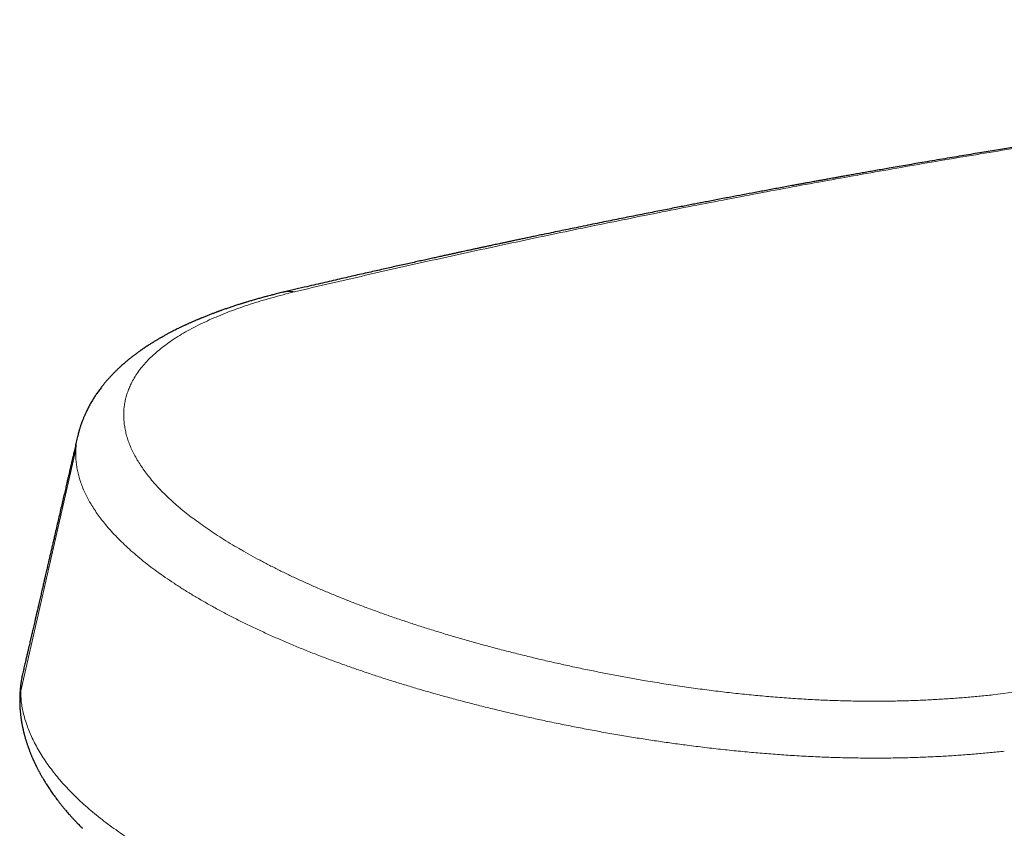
# Model space of a CAD drawing. Header units: millimetres. Extents: x 8 to 771, y 12 to 516.
# Tile 12 of 55: x 563 to 593, y 178 to 203. Entities that reach past the tile are written whole.
import ezdxf

# ---------------------------------------------------------------- set-up
doc = ezdxf.new("R2010")
doc.units = ezdxf.units.MM

msp = doc.modelspace()

# ---------------------------------------------------------------- linework, layer by layer
at = {"color": 7, "linetype": 'Continuous', "lineweight": 30}
for p, q in [((570.954, 194.18), (570.96, 194.181)), ((564.613, 189.728), (564.614, 189.733)), ((564.751, 177.618), (564.762, 177.607))]:
    msp.add_line(p, q, dxfattribs=at)
at = {"color": 8, "linetype": 'Continuous', "lineweight": 0}
msp.add_line((562.851, 181.858), (564.553, 189.316), dxfattribs=at)
at = {"color": 7, "linetype": 'Continuous', "lineweight": 30}
for points, knots in [([(645.606, 202.586), (645.598, 202.586), (645.55, 202.586), (645.459, 202.588), (645.33, 202.589), (645.194, 202.591), (645.042, 202.592), (644.872, 202.594), (644.684, 202.596), (644.486, 202.598), (644.286, 202.6), (644.084, 202.601), (643.882, 202.603), (643.672, 202.604), (643.454, 202.605), (643.228, 202.606), (642.994, 202.607), (642.752, 202.608), (642.492, 202.609), (642.213, 202.609), (641.915, 202.609), (641.614, 202.609), (641.313, 202.609), (641.015, 202.608), (640.72, 202.607), (640.429, 202.606), (640.14, 202.604), (639.854, 202.602), (639.579, 202.6), (639.313, 202.598), (639.065, 202.596), (638.834, 202.593), (638.619, 202.591), (638.413, 202.588), (638.215, 202.586), (638.026, 202.583), (637.845, 202.581), (637.676, 202.579), (637.521, 202.576), (637.377, 202.574), (637.24, 202.572), (637.112, 202.57), (636.992, 202.568), (636.886, 202.566), (636.793, 202.564), (636.713, 202.563), (636.639, 202.562), (636.579, 202.561), (636.529, 202.56), (636.486, 202.559), (636.439, 202.558), (636.387, 202.557), (636.323, 202.556), (636.247, 202.554), (636.157, 202.552), (636.059, 202.551), (635.952, 202.548), (635.836, 202.546), (635.712, 202.543), (635.5, 202.539), (635.206, 202.532), (634.835, 202.523), (634.472, 202.514), (634.16, 202.506), (633.897, 202.499), (633.681, 202.493), (633.468, 202.487), (633.257, 202.481), (633.035, 202.474), (632.8, 202.467), (632.548, 202.459), (632.287, 202.45), (632.018, 202.441), (631.741, 202.432), (631.455, 202.422), (631.161, 202.411), (630.885, 202.401), (630.629, 202.391), (630.393, 202.382), (630.152, 202.372), (629.907, 202.362), (629.658, 202.352), (629.428, 202.342), (629.221, 202.333), (629.042, 202.325), (628.874, 202.318), (628.715, 202.311), (628.567, 202.304), (628.428, 202.298), (628.3, 202.292), (628.181, 202.286), (628.073, 202.281), (627.974, 202.276), (627.886, 202.272), (627.812, 202.269), (627.752, 202.266), (627.703, 202.263), (627.659, 202.261), (627.616, 202.259), (627.572, 202.257), (627.523, 202.255), (627.467, 202.252), (627.403, 202.249), (627.332, 202.245), (627.253, 202.241), (627.165, 202.237), (627.07, 202.232), (626.962, 202.226), (626.842, 202.22), (626.709, 202.213), (626.566, 202.206), (626.413, 202.198), (626.26, 202.19), (626.108, 202.182), (625.957, 202.173), (625.8, 202.165), (625.636, 202.156), (625.467, 202.146), (625.216, 202.132), (624.887, 202.113), (624.437, 202.087), (623.947, 202.057), (623.418, 202.025), (622.898, 201.991), (622.387, 201.958), (621.885, 201.924), (621.475, 201.896), (621.156, 201.873), (620.924, 201.857), (620.695, 201.841), (620.469, 201.824), (620.249, 201.808), (620.037, 201.792), (619.827, 201.777), (619.619, 201.761), (619.414, 201.745), (619.219, 201.731), (619.034, 201.716), (618.862, 201.703), (618.703, 201.69), (618.557, 201.679), (618.442, 201.67), (618.356, 201.663), (618.3, 201.658), (618.249, 201.654), (618.204, 201.651), (618.165, 201.647), (618.133, 201.645), (618.106, 201.643), (618.081, 201.641), (618.053, 201.638), (618.016, 201.635), (617.967, 201.631), (617.905, 201.626), (617.837, 201.621), (617.762, 201.615), (617.683, 201.608), (617.595, 201.601), (617.5, 201.593), (617.397, 201.585), (617.286, 201.575), (617.171, 201.566), (617.053, 201.556), (616.931, 201.546), (616.802, 201.535), (616.667, 201.523), (616.526, 201.511), (616.331, 201.494), (616.084, 201.473), (615.79, 201.447), (615.505, 201.421), (615.227, 201.397), (614.958, 201.372), (614.697, 201.348), (614.445, 201.325), (614.201, 201.302), (613.965, 201.28), (613.752, 201.26), (613.563, 201.242), (613.395, 201.225), (613.232, 201.21), (613.074, 201.194), (612.896, 201.177), (612.693, 201.157), (612.462, 201.134), (612.221, 201.11), (611.971, 201.085), (611.713, 201.059), (611.445, 201.031), (611.169, 201.003), (610.913, 200.976), (610.679, 200.951), (610.468, 200.929), (610.253, 200.906), (610.033, 200.883), (609.828, 200.861), (609.642, 200.84), (609.479, 200.823), (609.324, 200.806), (609.177, 200.789), (609.036, 200.774), (608.901, 200.759), (608.772, 200.744), (608.653, 200.731), (608.542, 200.719), (608.44, 200.707), (608.347, 200.697), (608.264, 200.687), (608.192, 200.679), (608.127, 200.672), (608.068, 200.665), (608.012, 200.659), (607.96, 200.653), (607.907, 200.646), (607.848, 200.64), (607.783, 200.632), (607.71, 200.624), (607.63, 200.615), (607.542, 200.604), (607.44, 200.593), (607.324, 200.579), (607.191, 200.564), (607.048, 200.547), (606.904, 200.53), (606.758, 200.513), (606.612, 200.495), (606.459, 200.477), (606.299, 200.458), (606.133, 200.438), (605.89, 200.409), (605.573, 200.37), (605.161, 200.32), (604.732, 200.266), (604.285, 200.21), (603.851, 200.155), (603.428, 200.1), (603.017, 200.047), (602.613, 199.994), (602.217, 199.941), (601.827, 199.889), (601.44, 199.837), (600.829, 199.754), (599.991, 199.637), (599.246, 199.531), (598.82, 199.47), (598.716, 199.455), (598.615, 199.44), (598.52, 199.426), (598.432, 199.413), (598.35, 199.402), (598.275, 199.391), (598.201, 199.38), (598.13, 199.369), (598.063, 199.359), (598.006, 199.351), (597.959, 199.344), (597.922, 199.339), (597.891, 199.334), (597.859, 199.329), (597.82, 199.324), (597.775, 199.317), (597.724, 199.31), (597.663, 199.3), (597.59, 199.29), (597.504, 199.277), (597.41, 199.263), (597.053, 199.21), (596.435, 199.116), (595.521, 198.976), (594.835, 198.868), (594.372, 198.795), (594.169, 198.763), (593.957, 198.729), (593.736, 198.693), (593.506, 198.656), (593.265, 198.617), (593.016, 198.577), (592.759, 198.534), (592.494, 198.491), (592.22, 198.445), (591.937, 198.398), (591.644, 198.349), (591.343, 198.299), (591.032, 198.246), (590.737, 198.196), (590.458, 198.148), (590.201, 198.104), (589.948, 198.06), (589.712, 198.019), (589.494, 197.981), (589.293, 197.946), (589.1, 197.912), (588.915, 197.879), (588.738, 197.848), (588.569, 197.818), (588.409, 197.789), (588.268, 197.764), (588.147, 197.742), (588.044, 197.724), (587.947, 197.706), (587.857, 197.69), (587.776, 197.676), (587.705, 197.663), (587.643, 197.652), (587.589, 197.642), (587.541, 197.633), (587.492, 197.624), (587.434, 197.614), (587.364, 197.601), (587.281, 197.586), (587.189, 197.569), (587.089, 197.551), (586.981, 197.531), (586.863, 197.51), (586.649, 197.47), (586.342, 197.413), (585.947, 197.34), (585.56, 197.268), (585.181, 197.196), (584.863, 197.136), (584.605, 197.087), (584.406, 197.049), (584.208, 197.011), (584.024, 196.976), (583.849, 196.942), (583.68, 196.909), (583.501, 196.875), (583.311, 196.837), (583.107, 196.798), (582.891, 196.755), (582.664, 196.711), (582.428, 196.664), (582.182, 196.615), (581.926, 196.564), (581.668, 196.513), (581.408, 196.461), (581.147, 196.408), (580.878, 196.354), (580.6, 196.297), (580.314, 196.239), (580.036, 196.182), (579.767, 196.126), (579.508, 196.073), (579.243, 196.017), (579.008, 195.969), (578.809, 195.927), (578.649, 195.893), (578.497, 195.861), (578.353, 195.831), (578.217, 195.802), (578.088, 195.775), (577.967, 195.749), (577.854, 195.725), (577.748, 195.703), (577.651, 195.682), (577.561, 195.663), (577.48, 195.646), (577.406, 195.63), (577.34, 195.616), (577.282, 195.603), (577.231, 195.592), (577.188, 195.583), (577.151, 195.575), (577.122, 195.569), (577.092, 195.562), (577.057, 195.555), (577.012, 195.545), (576.957, 195.533), (576.902, 195.521), (576.846, 195.509), (576.791, 195.497), (576.728, 195.484), (576.657, 195.468), (576.578, 195.451), (576.492, 195.433), (576.398, 195.412), (576.296, 195.39), (576.186, 195.366), (576.068, 195.34), (575.943, 195.313), (575.806, 195.283), (575.657, 195.25), (575.496, 195.215), (575.326, 195.178), (575.147, 195.138), (574.96, 195.096), (574.763, 195.052), (574.563, 195.008), (574.36, 194.963), (574.156, 194.917), (573.944, 194.869), (573.725, 194.82), (573.498, 194.768), (573.263, 194.715), (573.021, 194.66), (572.771, 194.603), (572.513, 194.544), (572.248, 194.483), (571.976, 194.419), (571.678, 194.35), (571.355, 194.275), (571.108, 194.217), (570.975, 194.186), (570.959, 194.182)], [0, 0, 0, 0, 0.000297, 0.001942, 0.003685, 0.005528, 0.007469, 0.009885, 0.012438, 0.015129, 0.017957, 0.020598, 0.02335, 0.02621, 0.029181, 0.032261, 0.035451, 0.03875, 0.042159, 0.046107, 0.050193, 0.054353, 0.058413, 0.062547, 0.06656, 0.070451, 0.074486, 0.078381, 0.082138, 0.085755, 0.089232, 0.092273, 0.095199, 0.098009, 0.100705, 0.103285, 0.105751, 0.108101, 0.110154, 0.11211, 0.11397, 0.115726, 0.11736, 0.118873, 0.120049, 0.12114, 0.122145, 0.123065, 0.1236, 0.124168, 0.124807, 0.125519, 0.126302, 0.127406, 0.128626, 0.129963, 0.131417, 0.132988, 0.134676, 0.136477, 0.141619, 0.146651, 0.151572, 0.156383, 0.15935, 0.162274, 0.165154, 0.16799, 0.170849, 0.174147, 0.177559, 0.181083, 0.184721, 0.188472, 0.192336, 0.196313, 0.200404, 0.203532, 0.206723, 0.209977, 0.213294, 0.216675, 0.220082, 0.222631, 0.225045, 0.227324, 0.229467, 0.231474, 0.233346, 0.235082, 0.236682, 0.238147, 0.239476, 0.24067, 0.241728, 0.242464, 0.243117, 0.243693, 0.244269, 0.244861, 0.245471, 0.246264, 0.247114, 0.248072, 0.249141, 0.250319, 0.251608, 0.253007, 0.254672, 0.256471, 0.258404, 0.260469, 0.262667, 0.264601, 0.266627, 0.268746, 0.270958, 0.273261, 0.275615, 0.281117, 0.286553, 0.293802, 0.300929, 0.307934, 0.314818, 0.321581, 0.328223, 0.331367, 0.334484, 0.337573, 0.340628, 0.34359, 0.346441, 0.349183, 0.352072, 0.354828, 0.357451, 0.359941, 0.362298, 0.364378, 0.366343, 0.368191, 0.369022, 0.369791, 0.370477, 0.371079, 0.371598, 0.372033, 0.372386, 0.372684, 0.373047, 0.373489, 0.374186, 0.375017, 0.375982, 0.376947, 0.378016, 0.37919, 0.380469, 0.381852, 0.38334, 0.384933, 0.386485, 0.388125, 0.389853, 0.391669, 0.393573, 0.395503, 0.399558, 0.403502, 0.407334, 0.411055, 0.414665, 0.418164, 0.421551, 0.424828, 0.427992, 0.431046, 0.433367, 0.43562, 0.437804, 0.439919, 0.441974, 0.444961, 0.448066, 0.451292, 0.454636, 0.4581, 0.461684, 0.465387, 0.469209, 0.471972, 0.474794, 0.477675, 0.480615, 0.48361, 0.4859, 0.488082, 0.490158, 0.492126, 0.493986, 0.495824, 0.497543, 0.499144, 0.500627, 0.501992, 0.503238, 0.504366, 0.505297, 0.506149, 0.506946, 0.507688, 0.508374, 0.509052, 0.509828, 0.510703, 0.511678, 0.512753, 0.513929, 0.515204, 0.516835, 0.518605, 0.520515, 0.522563, 0.524409, 0.526356, 0.528402, 0.530549, 0.53279, 0.535045, 0.540305, 0.545488, 0.551558, 0.557519, 0.56337, 0.568965, 0.574455, 0.579842, 0.585126, 0.590307, 0.595449, 0.600596, 0.614766, 0.628962, 0.63038, 0.631794, 0.633142, 0.634404, 0.63558, 0.63667, 0.637674, 0.638591, 0.639623, 0.640518, 0.641278, 0.641901, 0.642388, 0.642735, 0.643161, 0.643672, 0.644269, 0.644951, 0.645719, 0.646734, 0.647868, 0.649121, 0.650493, 0.662144, 0.67383, 0.686959, 0.689566, 0.692274, 0.695087, 0.698006, 0.701095, 0.704293, 0.707602, 0.711021, 0.71455, 0.71819, 0.72194, 0.72584, 0.729853, 0.733978, 0.738216, 0.741625, 0.745092, 0.748469, 0.751711, 0.754491, 0.757162, 0.759726, 0.762181, 0.764528, 0.766767, 0.768898, 0.770921, 0.772361, 0.77374, 0.775036, 0.776221, 0.777296, 0.778258, 0.779065, 0.779772, 0.780384, 0.78101, 0.781706, 0.782695, 0.783797, 0.785013, 0.786342, 0.787785, 0.789342, 0.791006, 0.796336, 0.801568, 0.806702, 0.811738, 0.816676, 0.81935, 0.821995, 0.82461, 0.827203, 0.829329, 0.831574, 0.833937, 0.836419, 0.839157, 0.842027, 0.845027, 0.848159, 0.851422, 0.854816, 0.858341, 0.861688, 0.865145, 0.868712, 0.872389, 0.876176, 0.880074, 0.883433, 0.88687, 0.890385, 0.893976, 0.89619, 0.898302, 0.900312, 0.90222, 0.904026, 0.90573, 0.907333, 0.908833, 0.910231, 0.911528, 0.912702, 0.913778, 0.914756, 0.915635, 0.9164, 0.917071, 0.917648, 0.91813, 0.918519, 0.918818, 0.919302, 0.919906, 0.920628, 0.921468, 0.922102, 0.922834, 0.923669, 0.924607, 0.925648, 0.926792, 0.92804, 0.92939, 0.930843, 0.932399, 0.934059, 0.935821, 0.937832, 0.939961, 0.942209, 0.944577, 0.947063, 0.949669, 0.952394, 0.954997, 0.957699, 0.960502, 0.963405, 0.966408, 0.969511, 0.972715, 0.976018, 0.979422, 0.982925, 0.986529, 0.990233, 0.994727, 0.99936, 1, 1, 1, 1]), ([(570.953, 194.18), (570.924, 194.173), (570.869, 194.16), (570.791, 194.14), (570.722, 194.123), (570.664, 194.108), (570.614, 194.095), (570.555, 194.08), (570.48, 194.06), (570.38, 194.033), (570.266, 194.002), (570.14, 193.966), (570.034, 193.936), (569.952, 193.912), (569.897, 193.896), (569.847, 193.88), (569.806, 193.868), (569.775, 193.858), (569.752, 193.851), (569.732, 193.845), (569.708, 193.838), (569.676, 193.828), (569.632, 193.814), (569.581, 193.798), (569.523, 193.779), (569.464, 193.76), (569.407, 193.741), (569.35, 193.723), (569.294, 193.703), (569.237, 193.684), (569.181, 193.665), (569.126, 193.645), (569.078, 193.628), (569.038, 193.614), (569.007, 193.603), (568.981, 193.594), (568.958, 193.585), (568.935, 193.577), (568.908, 193.567), (568.874, 193.554), (568.832, 193.539), (568.785, 193.521), (568.737, 193.502), (568.689, 193.484), (568.641, 193.465), (568.591, 193.446), (568.54, 193.425), (568.49, 193.405), (568.446, 193.387), (568.411, 193.373), (568.385, 193.362), (568.363, 193.353), (568.34, 193.343), (568.311, 193.331), (568.276, 193.316), (568.237, 193.3), (568.198, 193.282), (568.159, 193.265), (568.12, 193.248), (568.082, 193.231), (568.044, 193.214), (568.01, 193.199), (567.981, 193.186), (567.957, 193.174), (567.931, 193.162), (567.901, 193.149), (567.865, 193.131), (567.822, 193.111), (567.775, 193.089), (567.72, 193.062), (567.658, 193.031), (567.589, 192.996), (567.527, 192.964), (567.473, 192.936), (567.431, 192.914), (567.392, 192.893), (567.354, 192.872), (567.319, 192.853), (567.286, 192.835), (567.258, 192.819), (567.232, 192.805), (567.21, 192.792), (567.188, 192.78), (567.162, 192.765), (567.133, 192.748), (567.102, 192.73), (567.07, 192.711), (567.036, 192.691), (566.997, 192.668), (566.957, 192.643), (566.919, 192.619), (566.88, 192.595), (566.837, 192.567), (566.788, 192.536), (566.738, 192.504), (566.698, 192.477), (566.667, 192.456), (566.641, 192.438), (566.617, 192.421), (566.595, 192.406), (566.576, 192.393), (566.555, 192.378), (566.53, 192.361), (566.502, 192.34), (566.474, 192.32), (566.448, 192.301), (566.42, 192.28), (566.39, 192.258), (566.362, 192.237), (566.331, 192.213), (566.296, 192.186), (566.259, 192.158), (566.222, 192.128), (566.186, 192.099), (566.15, 192.069), (566.119, 192.043), (566.093, 192.021), (566.07, 192.002), (566.048, 191.983), (566.029, 191.966), (566.01, 191.949), (565.99, 191.932), (565.969, 191.913), (565.945, 191.891), (565.92, 191.869), (565.895, 191.845), (565.871, 191.823), (565.847, 191.8), (565.819, 191.773), (565.791, 191.745), (565.762, 191.717), (565.736, 191.69), (565.711, 191.666), (565.689, 191.642), (565.667, 191.62), (565.647, 191.598), (565.626, 191.575), (565.604, 191.552), (565.58, 191.526), (565.556, 191.499), (565.53, 191.47), (565.507, 191.443), (565.484, 191.417), (565.464, 191.392), (565.44, 191.363), (565.411, 191.329), (565.379, 191.288), (565.328, 191.223), (565.263, 191.137), (565.189, 191.032), (565.12, 190.927), (565.053, 190.818), (564.986, 190.702), (564.927, 190.589), (564.881, 190.496), (564.85, 190.43), (564.831, 190.387), (564.813, 190.345), (564.796, 190.304), (564.778, 190.261), (564.76, 190.214), (564.741, 190.163), (564.722, 190.11), (564.704, 190.059), (564.689, 190.011), (564.675, 189.966), (564.665, 189.932), (564.658, 189.907), (564.652, 189.888), (564.646, 189.867), (564.639, 189.84), (564.631, 189.808), (564.622, 189.77), (564.615, 189.743), (564.612, 189.729)], [0, 0, 0, 0, 0.009243, 0.017509, 0.024796, 0.031105, 0.036436, 0.04079, 0.05028, 0.060515, 0.073659, 0.087621, 0.102315, 0.108704, 0.11515, 0.120897, 0.125749, 0.128933, 0.131564, 0.133645, 0.135781, 0.139688, 0.1446, 0.150518, 0.157365, 0.164442, 0.170931, 0.177473, 0.184068, 0.190717, 0.197419, 0.204145, 0.210281, 0.214514, 0.218228, 0.221424, 0.224101, 0.226611, 0.229787, 0.233666, 0.23908, 0.245013, 0.250925, 0.256815, 0.262682, 0.268526, 0.275386, 0.281818, 0.287384, 0.292083, 0.294949, 0.297393, 0.300272, 0.303954, 0.308438, 0.3136, 0.318831, 0.32382, 0.328566, 0.333899, 0.338886, 0.343347, 0.347171, 0.350358, 0.353199, 0.35728, 0.362166, 0.367857, 0.374307, 0.381063, 0.390204, 0.39968, 0.409416, 0.416189, 0.422064, 0.427269, 0.432479, 0.438162, 0.442407, 0.446697, 0.450308, 0.45332, 0.456457, 0.459866, 0.464532, 0.469104, 0.473581, 0.478464, 0.484229, 0.490725, 0.496516, 0.501535, 0.508446, 0.516098, 0.524044, 0.531135, 0.534843, 0.538838, 0.54296, 0.546482, 0.549317, 0.552007, 0.556303, 0.561306, 0.565814, 0.569577, 0.57411, 0.579639, 0.584402, 0.588213, 0.59466, 0.60164, 0.606871, 0.613438, 0.620322, 0.625542, 0.629231, 0.633602, 0.637635, 0.640934, 0.643898, 0.647455, 0.651608, 0.655705, 0.660471, 0.664853, 0.669099, 0.673489, 0.678564, 0.684261, 0.689715, 0.694681, 0.699386, 0.703753, 0.707819, 0.711811, 0.715871, 0.720271, 0.724778, 0.729962, 0.735178, 0.740098, 0.744719, 0.749029, 0.753024, 0.759908, 0.766861, 0.774211, 0.793108, 0.810474, 0.82669, 0.84284, 0.862439, 0.879758, 0.895862, 0.90243, 0.908809, 0.914752, 0.92054, 0.926447, 0.933116, 0.940471, 0.948286, 0.955191, 0.961872, 0.968081, 0.973706, 0.97603, 0.978311, 0.981187, 0.984794, 0.989131, 0.9942, 1, 1, 1, 1]), ([(564.612, 189.729), (564.611, 189.727), (564.597, 189.666), (564.57, 189.549), (564.531, 189.382), (564.496, 189.227), (564.463, 189.085), (564.432, 188.954), (564.405, 188.835), (564.38, 188.726), (564.357, 188.629), (564.337, 188.543), (564.32, 188.469), (564.306, 188.406), (564.292, 188.348), (564.271, 188.255), (564.24, 188.122), (564.199, 187.944), (564.155, 187.754), (564.108, 187.553), (564.059, 187.342), (564.009, 187.123), (563.957, 186.9), (563.911, 186.703), (563.873, 186.537), (563.841, 186.4), (563.81, 186.264), (563.779, 186.132), (563.751, 186.01), (563.726, 185.902), (563.704, 185.808), (563.684, 185.724), (563.667, 185.648), (563.649, 185.573), (563.631, 185.493), (563.61, 185.406), (563.586, 185.301), (563.557, 185.177), (563.524, 185.032), (563.488, 184.878), (563.451, 184.718), (563.405, 184.518), (563.349, 184.279), (563.299, 184.065), (563.264, 183.912), (563.244, 183.826), (563.226, 183.748), (563.209, 183.677), (563.196, 183.619), (563.185, 183.57), (563.176, 183.532), (563.167, 183.494), (563.157, 183.451), (563.144, 183.397), (563.129, 183.33), (563.11, 183.249), (563.088, 183.156), (563.063, 183.049), (563.036, 182.928), (563.004, 182.795), (562.97, 182.648), (562.94, 182.516), (562.921, 182.434), (562.914, 182.404)], [0, 0, 0, 0, 0.000775, 0.025138, 0.047875, 0.068989, 0.088477, 0.10634, 0.122579, 0.137193, 0.15076, 0.162544, 0.172545, 0.180772, 0.188423, 0.196333, 0.218797, 0.243121, 0.269141, 0.296552, 0.325346, 0.355524, 0.386464, 0.416941, 0.435844, 0.454551, 0.473062, 0.491376, 0.508709, 0.522918, 0.535742, 0.547181, 0.557235, 0.566995, 0.577856, 0.589823, 0.602896, 0.620899, 0.64065, 0.661977, 0.683983, 0.706539, 0.743556, 0.781965, 0.794324, 0.806217, 0.816965, 0.826567, 0.835023, 0.841044, 0.84631, 0.850875, 0.856441, 0.863818, 0.873006, 0.884005, 0.896816, 0.911437, 0.927869, 0.946112, 0.966167, 0.988032, 1, 1, 1, 1]), ([(562.914, 182.405), (562.911, 182.391), (562.905, 182.365), (562.897, 182.329), (562.891, 182.3), (562.886, 182.273), (562.881, 182.244), (562.875, 182.211), (562.868, 182.172), (562.861, 182.129), (562.855, 182.085), (562.849, 182.043), (562.845, 182.007), (562.841, 181.973), (562.838, 181.942), (562.835, 181.91), (562.832, 181.876), (562.829, 181.839), (562.827, 181.801), (562.825, 181.766), (562.823, 181.736), (562.822, 181.705), (562.821, 181.668), (562.82, 181.622), (562.82, 181.588), (562.82, 181.57)], [0, 0, 0, 0, 0.0493596, 0.0915507, 0.1265828, 0.1579774, 0.1939089, 0.2347086, 0.2774049, 0.3351526, 0.3901683, 0.4389245, 0.4833704, 0.5209625, 0.5583956, 0.5955518, 0.6342505, 0.6794706, 0.7306524, 0.7694224, 0.8054699, 0.8405398, 0.8839573, 0.9371098, 1, 1, 1, 1]), ([(562.82, 181.571), (562.82, 181.557), (562.82, 181.534), (562.82, 181.502), (562.821, 181.476), (562.821, 181.454), (562.822, 181.43), (562.823, 181.403), (562.824, 181.375), (562.826, 181.347), (562.827, 181.321), (562.829, 181.297), (562.831, 181.274), (562.832, 181.254), (562.834, 181.235), (562.836, 181.215), (562.838, 181.187), (562.842, 181.151), (562.846, 181.113), (562.85, 181.077), (562.855, 181.041), (562.86, 181.002), (562.866, 180.963), (562.871, 180.931), (562.875, 180.906), (562.879, 180.887), (562.882, 180.865), (562.887, 180.839), (562.893, 180.808), (562.899, 180.775), (562.906, 180.742), (562.912, 180.711), (562.919, 180.682), (562.925, 180.655), (562.931, 180.627), (562.938, 180.597), (562.946, 180.566), (562.954, 180.534), (562.962, 180.503), (562.97, 180.472), (562.981, 180.433), (562.993, 180.39), (563.006, 180.348), (563.017, 180.312), (563.027, 180.279), (563.039, 180.241), (563.053, 180.199), (563.066, 180.162), (563.077, 180.13), (563.086, 180.104), (563.095, 180.081), (563.103, 180.057), (563.114, 180.029), (563.126, 179.996), (563.139, 179.963), (563.151, 179.932), (563.163, 179.903), (563.176, 179.873), (563.19, 179.839), (563.204, 179.804), (563.218, 179.773), (563.229, 179.747), (563.239, 179.724), (563.249, 179.703), (563.26, 179.679), (563.273, 179.651), (563.286, 179.623), (563.298, 179.597), (563.308, 179.577), (563.317, 179.56), (563.324, 179.545), (563.333, 179.527), (563.343, 179.505), (563.357, 179.478), (563.373, 179.448), (563.388, 179.417), (563.402, 179.391), (563.416, 179.366), (563.43, 179.339), (563.447, 179.308), (563.465, 179.276), (563.486, 179.239), (563.508, 179.199), (563.534, 179.155), (563.561, 179.11), (563.589, 179.063), (563.616, 179.019), (563.645, 178.973), (563.68, 178.919), (563.718, 178.86), (563.757, 178.802), (563.795, 178.746), (563.836, 178.687), (563.88, 178.625), (563.925, 178.564), (563.975, 178.498), (564.029, 178.426), (564.088, 178.352), (564.146, 178.28), (564.201, 178.213), (564.255, 178.149), (564.307, 178.088), (564.354, 178.036), (564.394, 177.99), (564.428, 177.953), (564.46, 177.917), (564.494, 177.881), (564.528, 177.845), (564.564, 177.807), (564.603, 177.766), (564.648, 177.719), (564.701, 177.666), (564.739, 177.628), (564.76, 177.608)], [0, 0, 0, 0, 0.009812, 0.017766, 0.023863, 0.028679, 0.034501, 0.041427, 0.049043, 0.055971, 0.062136, 0.068482, 0.073967, 0.078912, 0.083321, 0.087466, 0.092882, 0.104076, 0.114933, 0.122853, 0.131383, 0.141718, 0.151694, 0.160747, 0.16572, 0.170022, 0.175217, 0.181863, 0.189961, 0.198377, 0.20712, 0.214591, 0.221338, 0.227935, 0.234659, 0.242098, 0.250323, 0.258374, 0.265768, 0.273138, 0.281817, 0.294672, 0.305747, 0.313363, 0.320972, 0.331119, 0.341727, 0.351862, 0.3592, 0.365695, 0.37132, 0.376431, 0.383439, 0.392422, 0.401167, 0.408419, 0.415203, 0.42291, 0.431567, 0.440649, 0.448628, 0.455408, 0.460047, 0.465285, 0.471374, 0.478315, 0.485899, 0.49254, 0.497907, 0.501666, 0.505045, 0.509425, 0.514851, 0.521321, 0.530096, 0.537677, 0.544056, 0.549975, 0.556717, 0.564484, 0.573109, 0.581367, 0.592526, 0.602849, 0.614325, 0.627024, 0.638427, 0.647618, 0.661747, 0.679179, 0.692816, 0.7057, 0.721723, 0.737553, 0.752676, 0.768636, 0.787958, 0.807378, 0.825863, 0.843063, 0.859314, 0.874755, 0.890137, 0.900127, 0.909914, 0.918858, 0.927992, 0.938721, 0.948278, 0.959046, 0.971254, 0.984906, 1, 1, 1, 1])]:
    msp.add_open_spline(points, degree=3, knots=knots, dxfattribs=at)
at = {"color": 8, "linetype": 'Continuous', "lineweight": 0}
for points, knots in [([(571.314, 194.196), (572.046, 194.367), (573.51, 194.709), (575.704, 195.202), (577.897, 195.68), (580.089, 196.141), (582.266, 196.585), (584.43, 197.009), (586.579, 197.416), (588.727, 197.808), (590.887, 198.187), (593.061, 198.552), (595.248, 198.904), (597.433, 199.24), (599.617, 199.56), (601.798, 199.864), (603.978, 200.152), (606.156, 200.424), (608.332, 200.68), (610.506, 200.92), (612.678, 201.145), (614.847, 201.353), (617.014, 201.545), (619.179, 201.721), (621.282, 201.877), (623.322, 202.014), (625.301, 202.134), (627.277, 202.24), (629.251, 202.333), (631.222, 202.413), (633.251, 202.481), (635.338, 202.536), (637.481, 202.577), (639.621, 202.603), (641.758, 202.612), (643.754, 202.607), (645.037, 202.591), (645.609, 202.584)], [0, 0, 0, 0, 0.029163, 0.058326, 0.087489, 0.116652, 0.145815, 0.174457, 0.203099, 0.231741, 0.260383, 0.28961, 0.318836, 0.348063, 0.377289, 0.406516, 0.435742, 0.464969, 0.494196, 0.523422, 0.552649, 0.581875, 0.611102, 0.640329, 0.669556, 0.696347, 0.723138, 0.749929, 0.776721, 0.803512, 0.830303, 0.85953, 0.888757, 0.917984, 0.947211, 0.976438, 1, 1, 1, 1]), ([(570.96, 194.181), (571.014, 194.192), (571.13, 194.215), (571.251, 194.202), (571.314, 194.196)], [0, 0, 0, 0, 0.4727888, 1, 1, 1, 1]), ([(571.315, 194.195), (571.196, 194.166), (570.958, 194.106), (570.612, 194.012), (570.275, 193.914), (569.948, 193.811), (569.632, 193.704), (569.327, 193.593), (569.033, 193.477), (568.747, 193.355), (568.469, 193.227), (568.2, 193.093), (567.946, 192.954), (567.706, 192.811), (567.481, 192.663), (567.272, 192.512), (567.081, 192.358), (566.905, 192.201), (566.745, 192.04), (566.601, 191.875), (566.471, 191.705), (566.358, 191.531), (566.268, 191.366), (566.198, 191.21), (566.144, 191.065), (566.1, 190.917), (566.068, 190.767), (566.046, 190.615), (566.035, 190.461), (566.036, 190.305), (566.047, 190.148), (566.063, 190.04), (566.072, 189.986)], [0, 0, 0, 0, 0.035239, 0.070443, 0.105622, 0.140778, 0.175911, 0.211026, 0.246127, 0.281212, 0.31795, 0.35467, 0.391374, 0.428063, 0.464739, 0.501404, 0.537107, 0.572802, 0.608489, 0.644168, 0.679839, 0.715499, 0.751146, 0.779083, 0.807008, 0.83492, 0.862816, 0.890694, 0.918054, 0.945393, 0.972709, 1, 1, 1, 1]), ([(566.072, 189.986), (566.082, 189.933), (566.103, 189.827), (566.149, 189.665), (566.206, 189.501), (566.276, 189.335), (566.358, 189.166), (566.451, 188.999), (566.554, 188.833), (566.667, 188.668), (566.793, 188.502), (566.93, 188.335), (567.078, 188.169), (567.235, 188.005), (567.4, 187.844), (567.576, 187.682), (567.765, 187.519), (567.964, 187.355), (568.175, 187.192), (568.398, 187.028), (568.631, 186.865), (568.875, 186.702), (569.13, 186.539), (569.395, 186.376), (569.579, 186.269), (569.671, 186.215)], [0, 0, 0, 0, 0.047304, 0.094542, 0.141717, 0.18883, 0.235877, 0.282854, 0.327081, 0.371238, 0.415326, 0.459342, 0.503288, 0.544841, 0.586339, 0.627788, 0.669193, 0.710566, 0.751914, 0.793248, 0.834578, 0.875913, 0.917259, 0.958621, 1, 1, 1, 1]), ([(564.554, 189.316), (564.558, 189.374), (564.567, 189.491), (564.588, 189.628), (564.608, 189.706), (564.613, 189.728)], [0, 0, 0, 0, 0.417587, 0.834889, 1, 1, 1, 1]), ([(564.576, 188.835), (564.569, 188.889), (564.556, 188.998), (564.548, 189.159), (564.552, 189.263), (564.553, 189.316)], [0, 0, 0, 0, 0.3333559, 0.6666515, 1, 1, 1, 1]), ([(568.471, 184.642), (568.369, 184.701), (568.164, 184.821), (567.871, 185.001), (567.589, 185.183), (567.319, 185.366), (567.06, 185.549), (566.815, 185.732), (566.583, 185.916), (566.363, 186.099), (566.157, 186.282), (565.965, 186.464), (565.786, 186.646), (565.622, 186.823), (565.473, 186.997), (565.338, 187.167), (565.214, 187.335), (565.102, 187.502), (565.001, 187.666), (564.912, 187.829), (564.83, 187.995), (564.757, 188.164), (564.694, 188.336), (564.643, 188.505), (564.603, 188.671), (564.585, 188.78), (564.576, 188.835)], [0, 0, 0, 0, 0.041882, 0.08382, 0.125789, 0.167769, 0.209745, 0.251708, 0.293649, 0.335562, 0.377444, 0.41929, 0.461097, 0.502862, 0.542913, 0.582919, 0.622877, 0.662783, 0.702636, 0.742434, 0.782177, 0.825832, 0.869429, 0.912978, 0.956494, 1, 1, 1, 1]), ([(578.143, 183.018), (577.998, 183.055), (577.708, 183.128), (577.273, 183.244), (576.839, 183.363), (576.407, 183.486), (575.977, 183.614), (575.557, 183.742), (575.148, 183.872), (574.75, 184.002), (574.356, 184.136), (573.966, 184.274), (573.587, 184.412), (573.219, 184.551), (572.863, 184.69), (572.513, 184.832), (572.168, 184.976), (571.83, 185.124), (571.499, 185.273), (571.174, 185.425), (570.857, 185.58), (570.548, 185.736), (570.248, 185.894), (569.955, 186.053), (569.767, 186.16), (569.673, 186.214)], [0, 0, 0, 0, 0.047304, 0.094542, 0.141717, 0.18883, 0.235877, 0.282854, 0.327081, 0.371238, 0.415326, 0.459342, 0.503288, 0.544841, 0.586339, 0.627788, 0.669193, 0.710566, 0.751914, 0.793248, 0.834578, 0.875913, 0.917259, 0.958621, 1, 1, 1, 1]), ([(592.903, 181.733), (593.75, 181.837), (595.445, 182.046), (597.979, 182.342), (600.508, 182.627), (603.03, 182.898), (605.531, 183.154), (608.01, 183.397), (610.469, 183.625), (612.922, 183.84), (615.384, 184.045), (617.858, 184.237), (620.341, 184.418), (622.818, 184.586), (625.288, 184.741), (627.751, 184.882), (630.208, 185.01), (632.658, 185.125), (635.102, 185.226), (637.538, 185.315), (639.968, 185.39), (642.391, 185.452), (644.807, 185.5), (647.217, 185.536), (649.552, 185.557), (651.815, 185.566), (654.005, 185.564), (656.189, 185.55), (658.367, 185.525), (660.539, 185.489), (662.771, 185.44), (665.062, 185.377), (667.411, 185.299), (669.753, 185.208), (672.087, 185.103), (674.414, 184.985), (676.734, 184.853), (678.983, 184.712), (681.16, 184.563), (683.267, 184.407), (685.368, 184.24), (687.462, 184.061), (689.55, 183.871), (691.632, 183.671), (693.708, 183.459), (695.777, 183.235), (697.84, 183), (699.896, 182.754), (701.946, 182.496), (704.11, 182.211), (706.389, 181.897), (708.78, 181.551), (711.163, 181.192), (712.745, 180.943), (713.536, 180.818)], [0, 0, 0, 0, 0.019669, 0.039338, 0.059008, 0.078677, 0.098346, 0.117664, 0.136982, 0.156299, 0.175617, 0.195329, 0.215041, 0.234753, 0.254465, 0.274178, 0.29389, 0.313602, 0.333314, 0.353026, 0.372738, 0.39245, 0.412162, 0.431874, 0.451587, 0.469656, 0.487726, 0.505795, 0.523865, 0.541934, 0.560004, 0.579716, 0.599428, 0.619141, 0.638853, 0.658565, 0.678277, 0.69799, 0.716059, 0.734128, 0.752198, 0.770267, 0.788337, 0.806407, 0.824476, 0.842546, 0.860616, 0.878685, 0.896755, 0.914824, 0.936119, 0.957414, 0.978708, 1, 1, 1, 1]), ([(568.471, 184.641), (568.575, 184.582), (568.784, 184.463), (569.109, 184.287), (569.443, 184.112), (569.787, 183.94), (570.14, 183.771), (570.502, 183.604), (570.871, 183.44), (571.248, 183.28), (571.63, 183.123), (572.019, 182.969), (572.413, 182.82), (572.806, 182.676), (573.197, 182.538), (573.587, 182.405), (573.979, 182.275), (574.373, 182.15), (574.769, 182.028), (575.166, 181.909), (575.578, 181.79), (576.003, 181.672), (576.443, 181.553), (576.882, 181.439), (577.322, 181.329), (577.615, 181.258), (577.762, 181.223)], [0, 0, 0, 0, 0.041882, 0.08382, 0.125789, 0.167769, 0.209745, 0.251708, 0.293649, 0.335562, 0.377444, 0.41929, 0.461097, 0.502862, 0.542913, 0.582919, 0.622877, 0.662783, 0.702636, 0.742434, 0.782177, 0.825832, 0.869429, 0.912978, 0.956494, 1, 1, 1, 1]), ([(592.902, 181.734), (592.757, 181.719), (592.469, 181.689), (592.026, 181.65), (591.578, 181.616), (591.122, 181.588), (590.659, 181.565), (590.189, 181.549), (589.712, 181.539), (589.221, 181.536), (588.715, 181.54), (588.194, 181.551), (587.666, 181.57), (587.131, 181.597), (586.59, 181.632), (586.047, 181.674), (585.504, 181.723), (584.959, 181.779), (584.41, 181.842), (583.856, 181.913), (583.298, 181.992), (582.735, 182.077), (582.21, 182.163), (581.723, 182.248), (581.275, 182.33), (580.826, 182.417), (580.375, 182.507), (579.926, 182.602), (579.479, 182.7), (579.034, 182.802), (578.588, 182.907), (578.291, 182.981), (578.143, 183.018)], [0, 0, 0, 0, 0.035239, 0.070443, 0.105622, 0.140778, 0.175911, 0.211026, 0.246127, 0.281212, 0.31795, 0.35467, 0.391374, 0.428063, 0.464739, 0.501404, 0.537107, 0.572802, 0.608489, 0.644168, 0.679839, 0.715499, 0.751146, 0.779083, 0.807008, 0.83492, 0.862816, 0.890694, 0.918054, 0.945393, 0.972709, 1, 1, 1, 1]), ([(562.852, 181.858), (562.853, 181.918), (562.856, 182.039), (562.877, 182.212), (562.896, 182.334), (562.913, 182.396), (562.915, 182.404)], [0, 0, 0, 0, 0.318891, 0.637323, 0.955364, 1, 1, 1, 1]), ([(562.821, 181.57), (562.821, 181.585), (562.819, 181.64), (562.828, 181.737), (562.844, 181.817), (562.852, 181.858)], [0, 0, 0, 0, 0.151382, 0.57566, 1, 1, 1, 1]), ([(566.835, 176.894), (566.738, 176.951), (566.543, 177.065), (566.263, 177.241), (565.992, 177.419), (565.732, 177.6), (565.483, 177.784), (565.245, 177.969), (565.018, 178.156), (564.804, 178.344), (564.6, 178.533), (564.409, 178.723), (564.23, 178.912), (564.062, 179.101), (563.906, 179.29), (563.756, 179.485), (563.614, 179.686), (563.48, 179.892), (563.36, 180.096), (563.254, 180.297), (563.161, 180.495), (563.081, 180.69), (563.011, 180.887), (562.952, 181.086), (562.906, 181.286), (562.874, 181.482), (562.855, 181.673), (562.853, 181.796), (562.852, 181.857)], [0, 0, 0, 0, 0.0356, 0.071259, 0.106959, 0.142686, 0.178431, 0.214188, 0.249951, 0.285718, 0.321486, 0.357256, 0.393026, 0.428796, 0.464566, 0.500333, 0.540389, 0.580439, 0.62048, 0.660508, 0.70052, 0.740513, 0.780484, 0.824426, 0.868342, 0.912236, 0.956117, 1, 1, 1, 1]), ([(577.762, 181.223), (577.91, 181.188), (578.205, 181.119), (578.648, 181.02), (578.942, 180.956), (579.089, 180.925)], [0, 0, 0, 0, 0.333679, 0.666991, 1, 1, 1, 1]), ([(579.089, 180.925), (579.255, 180.89), (579.586, 180.821), (580.081, 180.722), (580.575, 180.629), (581.066, 180.54), (581.552, 180.457), (582.033, 180.379), (582.508, 180.306), (582.981, 180.238), (583.48, 180.171), (584.006, 180.105), (584.556, 180.042), (585.102, 179.986), (585.642, 179.937), (586.177, 179.894), (586.723, 179.857), (587.278, 179.826), (587.841, 179.802), (588.397, 179.786), (588.946, 179.778), (589.486, 179.777), (590.017, 179.784), (590.526, 179.797), (591.012, 179.817), (591.476, 179.841), (591.933, 179.871), (592.382, 179.906), (592.825, 179.946), (593.113, 179.977), (593.258, 179.992)], [0, 0, 0, 0, 0.031527, 0.063033, 0.094521, 0.125995, 0.157457, 0.188346, 0.219227, 0.250099, 0.280964, 0.317699, 0.354424, 0.391141, 0.42785, 0.46455, 0.501242, 0.54126, 0.581268, 0.621265, 0.661247, 0.701212, 0.741155, 0.781067, 0.81762, 0.854143, 0.890644, 0.927123, 0.963578, 1, 1, 1, 1])]:
    msp.add_open_spline(points, degree=3, knots=knots, dxfattribs=at)

doc.saveas('drawing.dxf')
